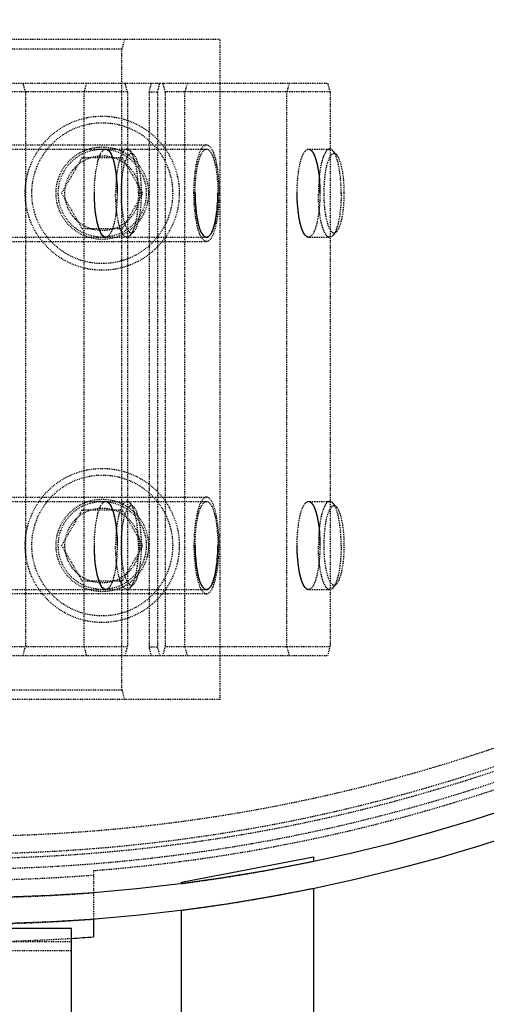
# Model space of a CAD drawing. Header units: millimetres. Extents: x -24622 to 2314, y -1603 to 2287.
# Tile 64 of 236: x -3008 to -2955, y 1487 to 1599. Entities that reach past the tile are written whole.
import ezdxf

# ---------------------------------------------------------------- set-up
doc = ezdxf.new("R2010")
doc.units = ezdxf.units.MM
doc.linetypes.add('HIDDEN', pattern=[0.2, 0.1, -0.1])
doc.layers.add('02___PRT_ALL_AXES', color=7, linetype='Continuous')
doc.layers.add('DEFAULT_2', color=8, linetype='HIDDEN')
doc.dimstyles.new('副本 22', dxfattribs={"dimtxt": 24, "dimasz": 12, "dimexe": 2.1, "dimexo": 2.7, "dimgap": 2, "dimtad": 0, "dimtxsty": 'Standard', "dimblk": 'OPEN30', "dimcen": 0, "dimclrd": 5, "dimclre": 3, "dimclrt": 256, "dimadec": 0, "dimazin": 2, "dimtm": 1e-09, "dimtfac": 0.6, "dimtofl": 0, "dimtmove": 0, "dimatfit": 3, "dimldrblk": 'OPEN30', "dimfxl": 0, "dimtolj": 1, "dimarcsym": 0})

# ---------------------------------------------------------------- blocks, each defined once
blk = doc.blocks.new('_Open30')
at = {"color": 0, "linetype": 'ByBlock', "lineweight": -2}
for p, q in [((-1, 0.2679), (0, 0)), ((0, 0), (-1, -0.2679)), ((0, 0), (-1, 0))]:
    blk.add_line(p, q, dxfattribs=at)
blk = doc.blocks.new('*D105')
at = {"color": 5, "linetype": 'ByBlock', "lineweight": -2}
blk.add_line((-3204.67, 1431.87), (-3197.63, 1441.59), dxfattribs=at)
at = {"layer": 'Defpoints', "color": 0, "linetype": 'ByBlock'}
for p in [(-2839.01, 1937.51), (-3190.6, 1451.32)]:
    blk.add_point(p, dxfattribs=at)
at = {"color": 5, "linetype": 'ByBlock', "lineweight": -2, "xscale": 12, "yscale": 12, "zscale": 12, "rotation": 54.12775650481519}
blk.add_blockref('_Open30', (-3190.6, 1451.32), dxfattribs=at)
at = {"linetype": 'ByBlock', "insert": (-3229.28, 1397.84), "char_height": 24, "attachment_point": 5, "rotation": 54.1278}
blk.add_mtext('\\A1;∅600', dxfattribs=at)

msp = doc.modelspace()

# ---------------------------------------------------------------- linework, layer by layer
at = {"color": 7, "linetype": 'Continuous'}
for p, q in [((-2989.808, 1501.186), (-2974.808, 1504.055)), ((-2974.808, 1504.055), (-2974.808, 1503.562)), ((-2989.808, 1501.025), (-2989.808, 1501.186)), ((-2974.808, 1500.498), (-2974.808, 1449.415)), ((-2999.808, 1496.984), (-2999.808, 1494.979)), ((-2989.808, 1449.415), (-2989.808, 1498)), ((-3002.308, 1495.915), (-3015.308, 1495.915)), ((-3002.308, 1471.915), (-3002.308, 1495.915))]:
    msp.add_line(p, q, dxfattribs=at)
for radius, start, end in [(220, 280.50425, 0), (218, 280.59849, 348.72952), (200, 273.58376, 274.30122)]:
    msp.add_arc((-3014.808, 1694.415), radius, start, end, dxfattribs=at)
for points, start_tangent, end_tangent in [([(-2998.41, 1584.415), (-2998.019, 1584.182), (-2997.656, 1583.48), (-2997.378, 1582.432), (-2997.18, 1580.969), (-2997.116, 1579.415)], (1, 0), (0.0017991, -0.9999984)), ([(-2975.375, 1584.415), (-2974.984, 1584.182), (-2974.621, 1583.48), (-2974.343, 1582.432), (-2974.145, 1580.969), (-2974.081, 1579.415)], (1, 0), (0.0017991, -0.9999984)), ([(-2998.41, 1574.415), (-2998.801, 1574.649), (-2999.164, 1575.351), (-2999.442, 1576.399), (-2999.64, 1577.862), (-2999.704, 1579.415)], (-1, 0), (-0.0017991, 0.9999984)), ([(-2988.26, 1579.415), (-2988.26, 1579.329), (-2988.172, 1577.604), (-2987.897, 1575.94), (-2987.486, 1574.837), (-2986.966, 1574.415)], (-0.0017991, -0.9999984), (1, 0)), ([(-2986.966, 1574.415), (-2986.575, 1574.649), (-2986.212, 1575.351), (-2985.934, 1576.399), (-2985.736, 1577.862), (-2985.672, 1579.415)], (1, 0), (0.0017991, 0.9999984)), ([(-2975.375, 1574.415), (-2975.766, 1574.649), (-2976.129, 1575.351), (-2976.407, 1576.399), (-2976.605, 1577.862), (-2976.669, 1579.415)], (-1, 0), (-0.0017991, 0.9999984)), ([(-2998.41, 1544.415), (-2998.019, 1544.182), (-2997.656, 1543.48), (-2997.378, 1542.432), (-2997.18, 1540.969), (-2997.116, 1539.415)], (1, 0), (0.0017991, -0.9999984)), ([(-2975.375, 1544.415), (-2974.984, 1544.182), (-2974.621, 1543.48), (-2974.343, 1542.432), (-2974.145, 1540.969), (-2974.081, 1539.415)], (1, 0), (0.0017991, -0.9999984)), ([(-2998.41, 1534.415), (-2998.801, 1534.649), (-2999.164, 1535.351), (-2999.442, 1536.399), (-2999.64, 1537.862), (-2999.704, 1539.415)], (-1, 0), (-0.0017991, 0.9999984)), ([(-2988.26, 1539.415), (-2988.26, 1539.329), (-2988.172, 1537.604), (-2987.897, 1535.94), (-2987.486, 1534.837), (-2986.966, 1534.415)], (-0.0017991, -0.9999984), (1, 0)), ([(-2986.966, 1534.415), (-2986.575, 1534.649), (-2986.212, 1535.351), (-2985.934, 1536.399), (-2985.736, 1537.862), (-2985.672, 1539.415)], (1, 0), (0.0017991, 0.9999984)), ([(-2975.375, 1534.415), (-2975.766, 1534.649), (-2976.129, 1535.351), (-2976.407, 1536.399), (-2976.605, 1537.862), (-2976.669, 1539.415)], (-1, 0), (-0.0017991, 0.9999984))]:
    msp.add_spline(points, degree=3, dxfattribs=dict(at, start_tangent=start_tangent, end_tangent=end_tangent))
at = {"layer": '02___PRT_ALL_AXES', "color": 7, "linetype": 'Continuous'}
for radius in [198, 195]:
    msp.add_circle((-3014.808, 1694.415), radius, dxfattribs=at)
at = {"layer": 'DEFAULT_2', "color": 8, "linetype": 'HIDDEN'}
for p, q in [((-3044.203, 1596.915), (-2985.413, 1596.915)), ((-2996.288, 1596.915), (-2996.573, 1595.815)), ((-2985.413, 1521.915), (-2985.413, 1596.915)), ((-3033.043, 1595.815), (-2996.573, 1595.815)), ((-2996.573, 1523.015), (-2996.573, 1595.815)), ((-3057.6, 1591.915), (-2973.175, 1591.915)), ((-2995.951, 1590.915), (-3034.823, 1590.915)), ((-3007.542, 1590.915), (-3007.801, 1591.915)), ((-3007.542, 1590.915), (-3007.542, 1527.915)), ((-3000.61, 1591.915), (-3000.869, 1590.915)), ((-3000.869, 1527.915), (-3000.869, 1590.915)), ((-2995.951, 1590.915), (-2996.21, 1591.915)), ((-2995.951, 1590.915), (-2995.951, 1527.915)), ((-2993.482, 1590.915), (-2993.223, 1591.915)), ((-2993.482, 1590.915), (-2992.516, 1590.915)), ((-2993.482, 1590.915), (-2993.482, 1527.915)), ((-2992.516, 1590.915), (-2992.257, 1591.915)), ((-2992.516, 1590.915), (-2992.516, 1527.915)), ((-2991.655, 1590.915), (-2991.914, 1591.915)), ((-2972.916, 1590.915), (-2991.655, 1590.915)), ((-2991.655, 1590.915), (-2991.655, 1527.915)), ((-2989.166, 1591.915), (-2989.425, 1590.915)), ((-2989.425, 1527.915), (-2989.425, 1590.915)), ((-2977.575, 1591.915), (-2977.834, 1590.915)), ((-2977.834, 1527.915), (-2977.834, 1590.915)), ((-2972.916, 1590.915), (-2973.175, 1591.915)), ((-2972.916, 1590.915), (-2972.916, 1527.915)), ((-3058.297, 1584.415), (-2986.966, 1584.415)), ((-3055.4, 1584.915), (-2986.966, 1584.915)), ((-2995.2, 1583.751), (-2995.648, 1584.233)), ((-2975.375, 1584.415), (-2972.96, 1584.415)), ((-2972.165, 1583.751), (-2972.614, 1584.233)), ((-3001.117, 1583.415), (-3003.427, 1579.415)), ((-2996.499, 1583.415), (-3001.117, 1583.415)), ((-2994.189, 1579.415), (-2996.499, 1583.415)), ((-3003.427, 1579.415), (-3001.117, 1575.415)), ((-2996.499, 1575.415), (-2994.189, 1579.415)), ((-3001.117, 1575.415), (-2996.499, 1575.415)), ((-3058.297, 1574.415), (-2986.966, 1574.415)), ((-2995.2, 1575.08), (-2995.648, 1574.598)), ((-2975.375, 1574.415), (-2972.96, 1574.415)), ((-2972.165, 1575.08), (-2972.614, 1574.598)), ((-3055.4, 1573.915), (-2986.966, 1573.915)), ((-3058.297, 1544.415), (-2986.966, 1544.415)), ((-3055.4, 1544.915), (-2986.966, 1544.915)), ((-2995.2, 1543.751), (-2995.648, 1544.233)), ((-2975.375, 1544.415), (-2972.96, 1544.415)), ((-2972.165, 1543.751), (-2972.614, 1544.233)), ((-3001.117, 1543.415), (-3003.427, 1539.415)), ((-2996.499, 1543.415), (-3001.117, 1543.415)), ((-2994.189, 1539.415), (-2996.499, 1543.415)), ((-3003.427, 1539.415), (-3001.117, 1535.415)), ((-2996.499, 1535.415), (-2994.189, 1539.415)), ((-3001.117, 1535.415), (-2996.499, 1535.415)), ((-2995.2, 1535.08), (-2995.648, 1534.598)), ((-2972.165, 1535.08), (-2972.614, 1534.598)), ((-3058.297, 1534.415), (-2986.966, 1534.415)), ((-2986.966, 1533.915), (-3055.4, 1533.915)), ((-2975.375, 1534.415), (-2972.96, 1534.415)), ((-2995.951, 1527.915), (-3034.823, 1527.915)), ((-3007.801, 1526.915), (-3007.542, 1527.915)), ((-3000.869, 1527.915), (-3000.61, 1526.915)), ((-2996.21, 1526.915), (-2995.951, 1527.915)), ((-2993.482, 1527.915), (-2992.516, 1527.915)), ((-2993.223, 1526.915), (-2993.482, 1527.915)), ((-2992.257, 1526.915), (-2992.516, 1527.915)), ((-2991.914, 1526.915), (-2991.655, 1527.915)), ((-2972.916, 1527.915), (-2991.655, 1527.915)), ((-2989.425, 1527.915), (-2989.166, 1526.915)), ((-2977.834, 1527.915), (-2977.575, 1526.915)), ((-2973.175, 1526.915), (-2972.916, 1527.915)), ((-3057.6, 1526.915), (-2973.175, 1526.915)), ((-3033.043, 1523.015), (-2996.573, 1523.015)), ((-2996.573, 1523.015), (-2996.288, 1521.915)), ((-2985.413, 1521.915), (-3044.203, 1521.915)), ((-2999.808, 1502.501), (-2999.808, 1496.984)), ((-3002.308, 1494.415), (-3027.308, 1494.415)), ((-3027.308, 1493.415), (-3002.308, 1493.415))]:
    msp.add_line(p, q, dxfattribs=at)
for centre, radius in [((-2998.808, 1579.415), 8.75), ((-2998.808, 1579.415), 8), ((-2998.808, 1579.415), 5.25), ((-2998.808, 1579.415), 5), ((-2998.808, 1579.415), 4.25), ((-2998.808, 1539.415), 8.75), ((-2998.808, 1539.415), 8), ((-2998.808, 1539.415), 5.25), ((-2998.808, 1539.415), 5), ((-2998.808, 1539.415), 4.25)]:
    msp.add_circle(centre, radius, dxfattribs=at)
for radius, start, end in [(220, 0, 264.66203), (198, 0, 274.34475), (191.7, 61.19562, 58.80438), (190.5, 60.85939, 239.24807), (190.5, 240.75193, 59.14061), (192.5, 274.46914, 25.53086), (188, 248.13997, 351.86003), (190, 248.38173, 351.61827), (195, 277.36589, 281.837), (193, 265.54246, 274.45754), (198, 277.25368, 281.65512), (195, 265.58827, 274.41173), (200, 265.69878, 273.58376)]:
    msp.add_arc((-3014.808, 1694.415), radius, start, end, dxfattribs=at)
for points, start_tangent, end_tangent in [([(-2999.704, 1579.415), (-2999.606, 1581.329), (-2999.486, 1582.193), (-2999.325, 1582.951), (-2999.129, 1583.573), (-2998.905, 1584.035), (-2998.41, 1584.415)], (0, 1), (1, 0)), ([(-2998.41, 1584.415), (-2997.915, 1584.035), (-2997.691, 1583.573), (-2997.495, 1582.951), (-2997.334, 1582.193), (-2997.214, 1581.329), (-2997.116, 1579.415)], (1, 0), (0, -1)), ([(-2995.995, 1584.415), (-2996.49, 1584.035), (-2996.714, 1583.573), (-2996.91, 1582.951), (-2997.071, 1582.193), (-2997.191, 1581.329), (-2997.289, 1579.415)], (-1, 0.0000317), (0, -1)), ([(-2995.648, 1584.233), (-2995.734, 1584.312), (-2995.995, 1584.415)], (-0.6809497, 0.7323302), (-1, 0.0000317)), ([(-2994.701, 1579.415), (-2994.769, 1581.011), (-2994.965, 1582.441), (-2995.269, 1583.553), (-2995.648, 1584.233)], (0, 1), (-0.6809497, 0.7323302)), ([(-2988.39, 1579.415), (-2988.281, 1581.52), (-2988.15, 1582.471), (-2987.973, 1583.304), (-2987.757, 1583.988), (-2987.511, 1584.497), (-2986.966, 1584.915)], (0, 1), (1, 0.0000103)), ([(-2988.26, 1579.415), (-2988.162, 1581.329), (-2988.042, 1582.193), (-2987.881, 1582.951), (-2987.685, 1583.573), (-2987.461, 1584.035), (-2986.966, 1584.415)], (0, 1), (1, 0)), ([(-2986.966, 1584.915), (-2986.421, 1584.497), (-2986.175, 1583.988), (-2985.96, 1583.304), (-2985.783, 1582.471), (-2985.651, 1581.52), (-2985.543, 1579.415)], (1, 0.0000103), (0, -1)), ([(-2986.966, 1584.415), (-2986.471, 1584.035), (-2986.247, 1583.573), (-2986.051, 1582.951), (-2985.89, 1582.193), (-2985.771, 1581.329), (-2985.672, 1579.415)], (1, 0), (0, -1)), ([(-2976.669, 1579.415), (-2976.571, 1581.329), (-2976.451, 1582.193), (-2976.29, 1582.951), (-2976.094, 1583.573), (-2975.87, 1584.035), (-2975.375, 1584.415)], (0, 1), (1, 0)), ([(-2975.375, 1584.415), (-2974.88, 1584.035), (-2974.656, 1583.573), (-2974.46, 1582.951), (-2974.299, 1582.193), (-2974.179, 1581.329), (-2974.081, 1579.415)], (1, 0), (0, -1)), ([(-2972.96, 1584.415), (-2973.455, 1584.035), (-2973.679, 1583.573), (-2973.875, 1582.951), (-2974.036, 1582.193), (-2974.156, 1581.329), (-2974.254, 1579.415)], (-1, 0.0000317), (0, -1)), ([(-2972.614, 1584.233), (-2972.699, 1584.312), (-2972.96, 1584.415)], (-0.6809497, 0.7323302), (-1, 0.0000317)), ([(-2971.666, 1579.415), (-2971.734, 1581.011), (-2971.93, 1582.441), (-2972.234, 1583.553), (-2972.614, 1584.233)], (0, 1), (-0.6809497, 0.7323302)), ([(-2995.201, 1583.752), (-2995.465, 1583.912), (-2995.599, 1583.903), (-2995.732, 1583.835), (-2995.925, 1583.623), (-2996.106, 1583.287), (-2996.41, 1582.282), (-2996.608, 1580.938), (-2996.677, 1579.415)], (-0.681728, 0.7316057), (0, -1)), ([(-2994.347, 1579.415), (-2994.408, 1580.852), (-2994.585, 1582.139), (-2994.859, 1583.14), (-2995.201, 1583.752)], (0, 1), (-0.681728, 0.7316057)), ([(-2972.166, 1583.752), (-2972.43, 1583.912), (-2972.564, 1583.903), (-2972.697, 1583.835), (-2972.89, 1583.623), (-2973.071, 1583.287), (-2973.375, 1582.282), (-2973.573, 1580.938), (-2973.642, 1579.415)], (-0.681728, 0.7316057), (0, -1)), ([(-2971.313, 1579.415), (-2971.374, 1580.852), (-2971.55, 1582.139), (-2971.824, 1583.14), (-2972.166, 1583.752)], (0, 1), (-0.681728, 0.7316057)), ([(-2998.41, 1574.416), (-2998.905, 1574.796), (-2999.129, 1575.258), (-2999.325, 1575.88), (-2999.486, 1576.637), (-2999.606, 1577.502), (-2999.704, 1579.415)], (-1, 0), (0, 1)), ([(-2997.116, 1579.415), (-2997.214, 1577.502), (-2997.334, 1576.637), (-2997.495, 1575.88), (-2997.691, 1575.258), (-2997.915, 1574.796), (-2998.41, 1574.416)], (0, -1), (-1, 0)), ([(-2995.995, 1574.416), (-2996.49, 1574.796), (-2996.714, 1575.258), (-2996.91, 1575.88), (-2997.071, 1576.637), (-2997.191, 1577.502), (-2997.289, 1579.415)], (-1, 0.0000003), (0, 1)), ([(-2996.677, 1579.415), (-2996.646, 1578.39), (-2996.608, 1577.892), (-2996.556, 1577.416), (-2996.319, 1576.17), (-2995.987, 1575.306), (-2995.797, 1575.052), (-2995.599, 1574.928), (-2995.398, 1574.937), (-2995.201, 1575.079)], (0, -1), (0.6817307, 0.7316032)), ([(-2994.701, 1579.415), (-2994.769, 1577.82), (-2994.965, 1576.39), (-2995.269, 1575.278), (-2995.648, 1574.598)], (0, -1), (-0.6808389, -0.7324332)), ([(-2995.201, 1575.079), (-2994.859, 1575.691), (-2994.585, 1576.692), (-2994.408, 1577.979), (-2994.347, 1579.415)], (0.6817307, 0.7316032), (0, 1)), ([(-2986.966, 1573.916), (-2987.511, 1574.334), (-2987.757, 1574.842), (-2987.973, 1575.527), (-2988.15, 1576.36), (-2988.281, 1577.31), (-2988.39, 1579.415)], (-1, -0.0000103), (0, 1)), ([(-2986.966, 1574.416), (-2987.461, 1574.796), (-2987.685, 1575.258), (-2987.881, 1575.88), (-2988.042, 1576.637), (-2988.162, 1577.502), (-2988.26, 1579.415)], (-1, 0), (0, 1)), ([(-2985.543, 1579.415), (-2985.651, 1577.31), (-2985.783, 1576.36), (-2985.96, 1575.527), (-2986.175, 1574.842), (-2986.421, 1574.334), (-2986.966, 1573.916)], (0, -1), (-1, -0.0000103)), ([(-2985.672, 1579.415), (-2985.771, 1577.502), (-2985.89, 1576.637), (-2986.051, 1575.88), (-2986.247, 1575.258), (-2986.471, 1574.796), (-2986.966, 1574.416)], (0, -1), (-1, 0)), ([(-2975.375, 1574.416), (-2975.87, 1574.796), (-2976.094, 1575.258), (-2976.29, 1575.88), (-2976.451, 1576.637), (-2976.571, 1577.502), (-2976.669, 1579.415)], (-1, 0), (0, 1)), ([(-2974.081, 1579.415), (-2974.179, 1577.502), (-2974.299, 1576.637), (-2974.46, 1575.88), (-2974.656, 1575.258), (-2974.88, 1574.796), (-2975.375, 1574.416)], (0, -1), (-1, 0)), ([(-2972.96, 1574.416), (-2973.455, 1574.796), (-2973.679, 1575.258), (-2973.875, 1575.88), (-2974.036, 1576.637), (-2974.156, 1577.502), (-2974.254, 1579.415)], (-1, 0.0000003), (0, 1)), ([(-2973.642, 1579.415), (-2973.611, 1578.39), (-2973.573, 1577.892), (-2973.521, 1577.416), (-2973.284, 1576.17), (-2972.952, 1575.306), (-2972.762, 1575.052), (-2972.564, 1574.928), (-2972.363, 1574.937), (-2972.166, 1575.079)], (0, -1), (0.6817307, 0.7316032)), ([(-2971.666, 1579.415), (-2971.734, 1577.82), (-2971.93, 1576.39), (-2972.234, 1575.278), (-2972.613, 1574.598)], (0, -1), (-0.6808389, -0.7324332)), ([(-2972.166, 1575.079), (-2971.824, 1575.691), (-2971.55, 1576.692), (-2971.374, 1577.979), (-2971.313, 1579.415)], (0.6817307, 0.7316032), (0, 1)), ([(-2995.648, 1574.598), (-2995.734, 1574.519), (-2995.995, 1574.416)], (-0.6808389, -0.7324332), (-1, 0.0000003)), ([(-2972.613, 1574.598), (-2972.699, 1574.519), (-2972.96, 1574.416)], (-0.6808389, -0.7324332), (-1, 0.0000003)), ([(-2999.704, 1539.415), (-2999.606, 1541.329), (-2999.486, 1542.193), (-2999.325, 1542.951), (-2999.129, 1543.573), (-2998.905, 1544.035), (-2998.41, 1544.415)], (0, 1), (1, 0)), ([(-2998.41, 1544.415), (-2997.915, 1544.035), (-2997.691, 1543.573), (-2997.495, 1542.951), (-2997.334, 1542.193), (-2997.214, 1541.329), (-2997.116, 1539.415)], (1, 0), (0, -1)), ([(-2995.995, 1544.415), (-2996.49, 1544.035), (-2996.714, 1543.573), (-2996.91, 1542.951), (-2997.071, 1542.193), (-2997.191, 1541.329), (-2997.289, 1539.415)], (-1, 0.0000317), (0, -1)), ([(-2995.201, 1543.752), (-2995.465, 1543.912), (-2995.599, 1543.903), (-2995.732, 1543.835), (-2995.925, 1543.623), (-2996.106, 1543.287), (-2996.41, 1542.282), (-2996.608, 1540.938), (-2996.677, 1539.415)], (-0.681728, 0.7316057), (0, -1)), ([(-2995.648, 1544.233), (-2995.734, 1544.312), (-2995.995, 1544.415)], (-0.6809497, 0.7323302), (-1, 0.0000317)), ([(-2994.701, 1539.415), (-2994.769, 1541.011), (-2994.965, 1542.441), (-2995.269, 1543.553), (-2995.648, 1544.233)], (0, 1), (-0.6809497, 0.7323302)), ([(-2986.966, 1544.915), (-2987.511, 1544.497), (-2987.757, 1543.988), (-2987.973, 1543.304), (-2988.15, 1542.471), (-2988.281, 1541.52), (-2988.39, 1539.415)], (-1, 0.0000103), (0, -1)), ([(-2988.26, 1539.415), (-2988.162, 1541.329), (-2988.042, 1542.193), (-2987.881, 1542.951), (-2987.685, 1543.573), (-2987.461, 1544.035), (-2986.966, 1544.415)], (0, 1), (1, 0)), ([(-2985.543, 1539.415), (-2985.651, 1541.52), (-2985.783, 1542.471), (-2985.96, 1543.304), (-2986.175, 1543.988), (-2986.421, 1544.497), (-2986.966, 1544.915)], (0, 1), (-1, 0.0000103)), ([(-2986.966, 1544.415), (-2986.471, 1544.035), (-2986.247, 1543.573), (-2986.051, 1542.951), (-2985.89, 1542.193), (-2985.771, 1541.329), (-2985.672, 1539.415)], (1, 0), (0, -1)), ([(-2976.669, 1539.415), (-2976.571, 1541.329), (-2976.451, 1542.193), (-2976.29, 1542.951), (-2976.094, 1543.573), (-2975.87, 1544.035), (-2975.375, 1544.415)], (0, 1), (1, 0)), ([(-2975.375, 1544.415), (-2974.88, 1544.035), (-2974.656, 1543.573), (-2974.46, 1542.951), (-2974.299, 1542.193), (-2974.179, 1541.329), (-2974.081, 1539.415)], (1, 0), (0, -1)), ([(-2972.96, 1544.415), (-2973.455, 1544.035), (-2973.679, 1543.573), (-2973.875, 1542.951), (-2974.036, 1542.193), (-2974.156, 1541.329), (-2974.254, 1539.415)], (-1, 0.0000317), (0, -1)), ([(-2972.166, 1543.752), (-2972.43, 1543.912), (-2972.564, 1543.903), (-2972.697, 1543.835), (-2972.89, 1543.623), (-2973.071, 1543.287), (-2973.375, 1542.282), (-2973.573, 1540.938), (-2973.642, 1539.415)], (-0.681728, 0.7316057), (0, -1)), ([(-2972.614, 1544.233), (-2972.699, 1544.312), (-2972.96, 1544.415)], (-0.6809497, 0.7323302), (-1, 0.0000317)), ([(-2971.666, 1539.415), (-2971.734, 1541.011), (-2971.93, 1542.441), (-2972.234, 1543.553), (-2972.614, 1544.233)], (0, 1), (-0.6809497, 0.7323302)), ([(-2994.347, 1539.415), (-2994.408, 1540.852), (-2994.585, 1542.139), (-2994.859, 1543.14), (-2995.201, 1543.752)], (0, 1), (-0.681728, 0.7316057)), ([(-2971.313, 1539.415), (-2971.374, 1540.852), (-2971.55, 1542.139), (-2971.824, 1543.14), (-2972.166, 1543.752)], (0, 1), (-0.681728, 0.7316057)), ([(-2998.41, 1534.416), (-2998.905, 1534.796), (-2999.129, 1535.258), (-2999.325, 1535.88), (-2999.486, 1536.637), (-2999.606, 1537.502), (-2999.704, 1539.415)], (-1, 0), (0, 1)), ([(-2997.116, 1539.415), (-2997.214, 1537.502), (-2997.334, 1536.637), (-2997.495, 1535.88), (-2997.691, 1535.258), (-2997.915, 1534.796), (-2998.41, 1534.416)], (0, -1), (-1, 0)), ([(-2995.995, 1534.416), (-2996.49, 1534.796), (-2996.714, 1535.258), (-2996.91, 1535.88), (-2997.071, 1536.637), (-2997.191, 1537.502), (-2997.289, 1539.415)], (-1, 0.0000003), (0, 1)), ([(-2996.677, 1539.415), (-2996.646, 1538.39), (-2996.608, 1537.892), (-2996.556, 1537.416), (-2996.319, 1536.17), (-2995.987, 1535.306), (-2995.797, 1535.052), (-2995.599, 1534.928), (-2995.398, 1534.937), (-2995.201, 1535.079)], (0, -1), (0.6817307, 0.7316032)), ([(-2994.701, 1539.415), (-2994.769, 1537.82), (-2994.965, 1536.39), (-2995.269, 1535.278), (-2995.648, 1534.598)], (0, -1), (-0.6808389, -0.7324332)), ([(-2995.201, 1535.079), (-2994.859, 1535.691), (-2994.585, 1536.692), (-2994.408, 1537.979), (-2994.347, 1539.415)], (0.6817307, 0.7316032), (0, 1)), ([(-2988.39, 1539.415), (-2988.281, 1537.31), (-2988.15, 1536.36), (-2987.973, 1535.527), (-2987.757, 1534.842), (-2987.511, 1534.334), (-2986.966, 1533.916)], (0, -1), (1, -0.0000103)), ([(-2986.966, 1534.416), (-2987.461, 1534.796), (-2987.685, 1535.258), (-2987.881, 1535.88), (-2988.042, 1536.637), (-2988.162, 1537.502), (-2988.26, 1539.415)], (-1, 0), (0, 1)), ([(-2986.966, 1533.916), (-2986.421, 1534.334), (-2986.175, 1534.842), (-2985.96, 1535.527), (-2985.783, 1536.36), (-2985.651, 1537.31), (-2985.543, 1539.415)], (1, -0.0000103), (0, 1)), ([(-2985.672, 1539.415), (-2985.771, 1537.502), (-2985.89, 1536.637), (-2986.051, 1535.88), (-2986.247, 1535.258), (-2986.471, 1534.796), (-2986.966, 1534.416)], (0, -1), (-1, 0)), ([(-2975.375, 1534.416), (-2975.87, 1534.796), (-2976.094, 1535.258), (-2976.29, 1535.88), (-2976.451, 1536.637), (-2976.571, 1537.502), (-2976.669, 1539.415)], (-1, 0), (0, 1)), ([(-2974.081, 1539.415), (-2974.179, 1537.502), (-2974.299, 1536.637), (-2974.46, 1535.88), (-2974.656, 1535.258), (-2974.88, 1534.796), (-2975.375, 1534.416)], (0, -1), (-1, 0)), ([(-2972.96, 1534.416), (-2973.455, 1534.796), (-2973.679, 1535.258), (-2973.875, 1535.88), (-2974.036, 1536.637), (-2974.156, 1537.502), (-2974.254, 1539.415)], (-1, 0.0000003), (0, 1)), ([(-2973.642, 1539.415), (-2973.611, 1538.39), (-2973.573, 1537.892), (-2973.521, 1537.416), (-2973.284, 1536.17), (-2972.952, 1535.306), (-2972.762, 1535.052), (-2972.564, 1534.928), (-2972.363, 1534.937), (-2972.166, 1535.079)], (0, -1), (0.6817307, 0.7316032)), ([(-2971.666, 1539.415), (-2971.734, 1537.82), (-2971.93, 1536.39), (-2972.234, 1535.278), (-2972.613, 1534.598)], (0, -1), (-0.6808389, -0.7324332)), ([(-2972.166, 1535.079), (-2971.824, 1535.691), (-2971.55, 1536.692), (-2971.374, 1537.979), (-2971.313, 1539.415)], (0.6817307, 0.7316032), (0, 1)), ([(-2995.648, 1534.598), (-2995.734, 1534.519), (-2995.995, 1534.416)], (-0.6808389, -0.7324332), (-1, 0.0000003)), ([(-2972.613, 1534.598), (-2972.699, 1534.519), (-2972.96, 1534.416)], (-0.6808389, -0.7324332), (-1, 0.0000003))]:
    msp.add_spline(points, degree=3, dxfattribs=dict(at, start_tangent=start_tangent, end_tangent=end_tangent))

# ---------------------------------------------------------------- dimensions: what is measured, and where the dimension line sits
at = {"color": 5, "linetype": 'ByBlock'}
dim = msp.add_diameter_dim_2p(p1=(-2839.014, 1937.513), p2=(-3190.602, 1451.318), dimstyle='副本 22', dxfattribs=at)
dim.commit()
dim.dimension.update_dxf_attribs({"geometry": '*D105', "text_midpoint": (-3229.276, 1397.836)})

doc.saveas('drawing.dxf')
